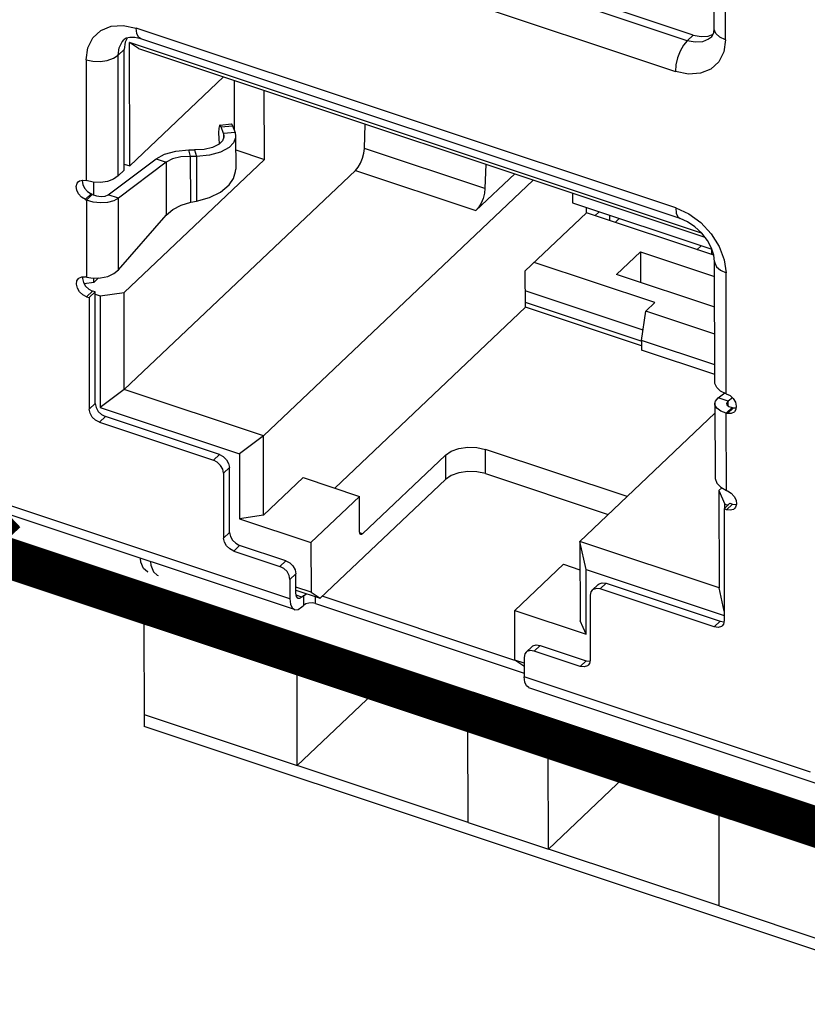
# Model space of a CAD drawing. Extents: x 0 to 1189, y 0 to 841.
# Tile 127 of 256: x 604.04 to 608.76, y 280.94 to 286.83. Entities that reach past the tile are written whole.
import ezdxf

# ---------------------------------------------------------------- set-up
doc = ezdxf.new("R2010")
doc.units = 0
doc.header["$LTSCALE"] = 65.395
doc.layers.get('0').update_dxf_attribs({"linetype": 'CONTINUOUS'})
doc.layers.add('ALL_AXES', color=7, linetype='CONTINUOUS')
doc.layers.add('ALL_CURVES', color=7, linetype='CONTINUOUS')

msp = doc.modelspace()

# ---------------------------------------------------------------- linework, layer by layer
at = {"color": 2, "linetype": 'Continuous'}
msp.add_line((611.739, 280.936), (591.0634, 287.8148), dxfattribs=at)
at = {"color": 7, "linetype": 'Continuous'}
for p, q in [((591.0639, 287.815), (611.7394, 280.9361)), ((608.0412, 286.7033), (604.8097, 287.7784)), ((608.0769, 286.7372), (604.8455, 287.8123)), ((604.7384, 287.5948), (607.9699, 286.5197)), ((608.2017, 286.7765), (608.2001, 287.5001)), ((608.2701, 286.709), (608.2686, 287.4326)), ((604.5897, 286.7899), (604.6621, 286.7948)), ((604.6621, 286.7948), (604.7402, 286.7787)), ((607.9717, 285.7036), (604.7402, 286.7787)), ((604.6862, 286.7189), (604.6737, 286.694)), ((607.999, 285.6385), (604.7675, 286.7136)), ((608.0769, 286.7372), (608.0412, 286.7033)), ((608.1672, 286.7304), (608.1956, 286.742)), ((608.1852, 286.7245), (608.1931, 286.7351)), ((604.6318, 286.6171), (604.6379, 286.66)), ((604.6318, 286.6171), (604.6676, 286.651)), ((604.6737, 286.694), (604.6676, 286.651)), ((604.6692, 285.9275), (604.6676, 286.651)), ((608.127, 285.5519), (604.7005, 286.6919)), ((604.7543, 286.6559), (604.7005, 286.6919)), ((604.702, 285.9539), (604.7005, 286.6919)), ((604.7543, 286.6559), (608.146, 285.5275)), ((604.44, 286.5894), (604.4415, 285.8658)), ((604.6334, 285.8936), (604.6318, 286.6171)), ((604.702, 285.9539), (605.2639, 286.4864)), ((605.3268, 286.4654), (605.3275, 286.1673)), ((605.5082, 285.9929), (605.5073, 286.4054)), ((605.2415, 286.1987), (605.3106, 286.2051)), ((605.249, 286.1873), (605.3181, 286.1938)), ((605.2634, 286.1469), (605.249, 286.1873)), ((605.3181, 286.1938), (605.3324, 286.1533)), ((606.1069, 286.059), (606.1119, 286.2042)), ((605.2355, 286.118), (605.2382, 286.0861)), ((605.2656, 286.1252), (605.2565, 286.104)), ((605.3324, 286.1533), (605.2634, 286.1469)), ((605.2634, 286.1469), (605.2661, 286.1319)), ((605.2634, 286.1469), (605.2634, 286.1202)), ((605.2661, 286.1319), (605.2656, 286.1252)), ((605.3324, 286.1533), (605.3361, 286.1321)), ((605.3361, 286.1321), (605.3365, 285.934)), ((605.0553, 286.0498), (605.0899, 286.0495)), ((605.0666, 286.011), (605.0553, 286.0498)), ((605.0899, 286.0495), (605.1012, 286.0107)), ((605.2565, 286.104), (605.2366, 286.0846)), ((605.3363, 286.0501), (605.5082, 285.9929)), ((606.829, 285.8188), (606.1069, 286.059)), ((604.5735, 285.7809), (604.8597, 285.996)), ((604.6679, 285.1965), (605.5082, 285.9929)), ((604.8597, 285.996), (604.9199, 285.976)), ((605.1012, 286.0107), (605.0666, 286.011)), ((605.0672, 285.7367), (605.0666, 286.011)), ((605.1012, 286.0107), (605.1017, 285.7434)), ((604.9199, 285.976), (604.6337, 285.7609)), ((604.6691, 285.9649), (604.702, 285.9539)), ((604.9199, 285.976), (604.9206, 285.6589)), ((606.834, 285.964), (606.829, 285.8188)), ((604.6692, 285.9275), (604.6334, 285.8936)), ((604.6691, 284.6147), (606.0535, 285.9268)), ((606.0535, 285.9268), (606.7756, 285.6865)), ((607.0075, 285.9063), (606.7756, 285.6865)), ((604.3935, 285.8587), (604.4002, 285.8637)), ((604.4184, 285.8689), (604.4173, 285.8653)), ((604.4862, 285.7804), (604.486, 285.8566)), ((605.5026, 284.3374), (607.1188, 285.8692)), ((604.4345, 285.7529), (604.4703, 285.7868)), ((604.4345, 285.7529), (604.4418, 285.7496)), ((604.4775, 285.7835), (604.4418, 285.7496)), ((604.4775, 285.7835), (604.4703, 285.7868)), ((604.6337, 285.7609), (604.5735, 285.7809)), ((604.6346, 285.3317), (604.6337, 285.7609)), ((607.3538, 285.791), (607.354, 285.7325)), ((604.4418, 285.7501), (604.4428, 285.287)), ((605.0672, 285.7367), (605.1017, 285.7434)), ((607.354, 285.7325), (608.1884, 285.4549)), ((607.4375, 285.6724), (607.4374, 285.7047)), ((604.6346, 285.3317), (604.9206, 285.6589)), ((607.0709, 285.325), (607.4375, 285.6724)), ((608.2003, 285.4187), (607.4375, 285.6724)), ((607.4882, 285.6556), (607.5134, 285.6795)), ((607.5746, 285.6591), (607.5747, 285.6268)), ((607.6337, 285.6394), (607.6085, 285.6155)), ((608.0989, 285.4524), (608.1241, 285.4762)), ((607.6172, 285.3034), (607.7603, 285.439)), ((607.7603, 285.439), (608.2049, 285.2911)), ((607.7603, 285.439), (607.7607, 285.2557)), ((608.1854, 285.4559), (608.1855, 285.4236)), ((607.8466, 285.1356), (607.1245, 285.3758)), ((608.2062, 284.658), (608.2047, 285.3815)), ((604.4139, 285.2895), (604.4368, 285.289)), ((604.42, 285.2894), (604.4186, 285.2795)), ((604.4428, 285.2874), (604.4355, 285.289)), ((604.4873, 285.2565), (604.5152, 285.283)), ((604.4873, 285.2565), (604.4873, 285.2818)), ((607.0713, 285.1079), (607.0709, 285.325)), ((608.2053, 285.1078), (607.6172, 285.3034)), ((608.2747, 284.5905), (608.2732, 285.3141)), ((604.4873, 285.2565), (604.4293, 285.2481)), ((604.443, 285.1712), (604.4788, 285.2051)), ((604.443, 285.1712), (604.4581, 285.1662)), ((604.4581, 285.1662), (604.4938, 285.2001)), ((604.4581, 285.1662), (604.4595, 284.4977)), ((604.4938, 285.2001), (604.4788, 285.2051)), ((604.4953, 284.5316), (604.4938, 285.2001)), ((604.4939, 285.1857), (604.524, 285.1756)), ((604.524, 285.1756), (604.6679, 285.1965)), ((604.524, 285.1756), (604.5254, 284.5071)), ((604.6691, 284.6147), (604.6679, 285.1965)), ((607.7759, 284.9711), (607.0711, 285.2056)), ((607.0713, 285.1079), (605.9294, 284.0256)), ((607.7655, 284.9059), (607.0713, 285.1368)), ((607.7665, 284.8766), (607.0713, 285.1079)), ((607.8466, 285.1356), (607.793, 285.0847)), ((607.7665, 284.9088), (607.793, 285.0847)), ((608.2056, 284.9474), (607.793, 285.0847)), ((608.206, 284.7626), (607.7665, 284.9088)), ((607.7665, 284.9088), (607.7666, 284.8509)), ((608.2061, 284.7047), (607.7666, 284.8509)), ((604.6691, 284.6147), (604.5254, 284.5071)), ((605.5026, 284.3374), (604.6691, 284.6147)), ((608.2262, 284.5656), (608.2652, 284.595)), ((604.4953, 284.5316), (604.4595, 284.4977)), ((608.2065, 284.5309), (608.2075, 284.0904)), ((608.2864, 284.5456), (608.2262, 284.5656)), ((608.312, 284.5649), (608.2864, 284.5456)), ((608.2864, 284.5177), (608.2864, 284.5456)), ((608.2905, 284.5143), (608.3107, 284.5082)), ((604.5254, 284.5071), (605.3588, 284.2298)), ((607.3981, 283.7068), (608.2066, 284.4731)), ((608.275, 284.4743), (608.3107, 284.5082)), ((608.2809, 284.4728), (608.275, 284.4747)), ((608.276, 284.0117), (608.275, 284.4747)), ((608.318, 284.5067), (608.2822, 284.4728)), ((608.3107, 284.5086), (608.3167, 284.5067)), ((608.3167, 284.5067), (608.3336, 284.5063)), ((604.5198, 284.4198), (604.5556, 284.4537)), ((604.5198, 284.4198), (605.2028, 284.1925)), ((605.2386, 284.2264), (604.5556, 284.4537)), ((605.5026, 284.3374), (605.3588, 284.2298)), ((605.5036, 283.8628), (605.5026, 284.3374)), ((605.2386, 284.2264), (605.2028, 284.1925)), ((605.3588, 284.2298), (605.3597, 283.842)), ((606.5921, 284.2222), (606.0968, 283.7528)), ((606.5921, 284.2222), (606.5924, 284.0775)), ((607.6806, 283.9745), (606.8319, 284.2569)), ((606.8322, 284.1122), (606.8319, 284.2569)), ((605.2631, 284.1146), (605.2989, 284.1485)), ((605.2631, 284.1146), (605.264, 283.7268)), ((605.2997, 283.7607), (605.2989, 284.1485)), ((606.8322, 284.1122), (607.5677, 283.8675)), ((605.5036, 283.8628), (605.7414, 284.0882)), ((605.7414, 284.0882), (606.0784, 283.9761)), ((605.8414, 283.3658), (606.5924, 284.0775)), ((608.2303, 284.0112), (608.2479, 284.0279)), ((608.2303, 284.0112), (608.2669, 283.9303)), ((608.2303, 284.0112), (608.2315, 283.4295)), ((608.276, 284.0117), (608.2819, 284.0097)), ((605.6616, 283.3631), (603.947, 283.9336)), ((605.7869, 283.6998), (606.0784, 283.9761)), ((606.0788, 283.7648), (606.0784, 283.9761)), ((608.2612, 283.9009), (608.2969, 283.9348)), ((608.2669, 283.9303), (608.2857, 283.9241)), ((608.2669, 283.9064), (608.2669, 283.9303)), ((608.312, 283.9298), (608.2762, 283.8959)), ((608.2969, 283.9348), (608.312, 283.9298)), ((605.6889, 283.2981), (603.9743, 283.8686)), ((608.2762, 283.8959), (608.2612, 283.9009)), ((608.2612, 283.9009), (608.2626, 283.2324)), ((608.2986, 283.8926), (608.2762, 283.8959)), ((605.5036, 283.8628), (605.3597, 283.842)), ((605.3597, 283.842), (605.7869, 283.6998)), ((605.2997, 283.7607), (605.264, 283.7268)), ((606.0802, 283.7549), (606.0788, 283.7648)), ((606.0968, 283.7528), (606.0797, 283.7585)), ((605.7869, 283.6998), (605.7876, 283.4017)), ((608.2315, 283.4295), (607.3981, 283.7068)), ((607.4349, 283.5391), (607.3981, 283.7068)), ((607.3981, 283.7068), (607.3991, 283.2321)), ((605.3243, 283.6489), (605.36, 283.6828)), ((605.3243, 283.6489), (605.6011, 283.5568)), ((605.6368, 283.5907), (605.36, 283.6828)), ((605.6368, 283.5907), (605.6011, 283.5568)), ((605.6614, 283.4789), (605.6971, 283.5128)), ((605.6974, 283.397), (605.6971, 283.5128)), ((607.0085, 283.2934), (607.2999, 283.5696)), ((607.2999, 283.5696), (607.3985, 283.5369)), ((607.4349, 283.5391), (608.2626, 283.2637)), ((607.4357, 283.1513), (607.4349, 283.5391)), ((605.6614, 283.4789), (605.6616, 283.3631)), ((607.5196, 283.4217), (607.5553, 283.4556)), ((607.5553, 283.4556), (608.2383, 283.2284)), ((605.7876, 283.4017), (605.6973, 283.4318)), ((605.6973, 283.4137), (605.8414, 283.3658)), ((605.7876, 283.4017), (605.8414, 283.3658)), ((607.5073, 283.4486), (607.4716, 283.4147)), ((608.2026, 283.1945), (607.5196, 283.4217)), ((608.2625, 283.2883), (608.2315, 283.4295)), ((605.7333, 283.373), (605.6992, 283.3844)), ((605.7422, 283.3815), (605.7333, 283.373)), ((605.7422, 283.3815), (605.7423, 283.3236)), ((605.8143, 283.334), (605.8142, 283.3748)), ((607.0088, 282.9944), (605.8548, 283.3784)), ((607.4595, 283.3839), (607.4604, 282.9961)), ((605.7334, 283.3152), (605.7423, 283.3236)), ((605.8143, 283.334), (607.0637, 282.9184)), ((607.0085, 283.2934), (607.4357, 283.1513)), ((607.0091, 282.9953), (607.0085, 283.2934)), ((604.7861, 283.2495), (604.7875, 282.5983)), ((607.4357, 283.1513), (607.3991, 283.2321)), ((608.2383, 283.2284), (608.2026, 283.1945)), ((608.2383, 283.2284), (608.261, 283.2252)), ((607.1112, 283.0771), (607.0755, 283.0432)), ((607.1235, 283.0503), (607.1593, 283.0842)), ((607.4003, 282.9582), (607.1235, 283.0503)), ((607.1593, 283.0842), (607.4361, 282.9921)), ((607.0635, 282.9772), (607.0091, 282.9953)), ((607.063, 282.9593), (607.0091, 282.9953)), ((607.0635, 283.0124), (607.0637, 282.8967)), ((607.4361, 282.9921), (607.4003, 282.9582)), ((607.4361, 282.9921), (607.4588, 282.9889)), ((605.7051, 282.3654), (605.7038, 282.9442)), ((608.7784, 282.3262), (607.0637, 282.8967)), ((607.091, 282.8316), (608.8057, 282.2611)), ((606.1568, 282.7935), (605.7051, 282.3654)), ((609.1503, 281.1468), (604.7875, 282.5983)), ((606.728, 282.025), (606.7268, 282.6038)), ((607.2095, 281.8648), (607.2082, 282.4437)), ((606.728, 282.025), (605.7051, 282.3654)), ((607.6612, 282.293), (607.2095, 281.8648)), ((608.2324, 281.5245), (608.2312, 282.1033)), ((608.2324, 281.5245), (607.2095, 281.8648))]:
    msp.add_line(p, q, dxfattribs=at)
for points in [[(604.44, 286.5894), (604.4501, 286.6611), (604.48, 286.7208), (604.5276, 286.7647), (604.5897, 286.7899)], [(604.7675, 286.7136), (604.754, 286.7236), (604.7438, 286.7462), (604.7402, 286.7787)], [(608.1931, 286.7351), (608.1992, 286.7522), (608.2017, 286.7765)], [(608.2701, 286.709), (608.2364, 286.7247), (608.2131, 286.7455), (608.2023, 286.7694), (608.2017, 286.7765)], [(604.6379, 286.66), (604.6558, 286.6959), (604.6679, 286.7095)], [(604.7019, 286.7227), (604.6807, 286.7176), (604.6679, 286.7095)], [(604.7675, 286.7136), (604.7315, 286.7221), (604.7019, 286.7227)], [(608.2701, 286.709), (608.26, 286.6374), (608.2301, 286.5776), (608.1825, 286.5337), (608.1204, 286.5085), (608.0479, 286.5037), (607.9699, 286.5197)], [(608.0412, 286.7033), (608.0191, 286.6767), (607.9992, 286.6413), (607.9834, 286.6007), (607.9733, 286.5588), (607.9699, 286.5197)], [(608.1852, 286.7245), (608.1687, 286.7117), (608.1314, 286.6965), (608.0879, 286.6937), (608.0412, 286.7033)], [(608.0769, 286.7372), (608.1238, 286.7275), (608.1672, 286.7304)], [(604.44, 286.5894), (604.4806, 286.5803), (604.5244, 286.5788), (604.5668, 286.5849), (604.6038, 286.5981), (604.6318, 286.6171)], [(605.2415, 286.1987), (605.2384, 286.1953), (605.2353, 286.1793), (605.2343, 286.1524), (605.2355, 286.118)], [(605.249, 286.1873), (605.2432, 286.1981), (605.2415, 286.1987)], [(605.3106, 286.2051), (605.3123, 286.2046), (605.3181, 286.1938)], [(605.3361, 286.1321), (605.3354, 286.1225), (605.3233, 286.0923), (605.2968, 286.0646)], [(604.8597, 285.996), (604.9109, 286.0244), (604.9779, 286.043), (605.0553, 286.0498)], [(605.2366, 286.0846), (605.198, 286.065), (605.1476, 286.0528), (605.0899, 286.0495)], [(605.2968, 286.0646), (605.2456, 286.0362), (605.1785, 286.0175), (605.1012, 286.0107)], [(606.0535, 285.9268), (606.0695, 285.9459), (606.084, 285.971), (606.0956, 286), (606.1035, 286.0302), (606.1069, 286.059)], [(605.0666, 286.011), (605.0086, 286.0077), (604.9583, 285.9955), (604.9199, 285.976)], [(605.2973, 285.8401), (605.3237, 285.8792), (605.3358, 285.9209), (605.3365, 285.934)], [(604.6334, 285.8936), (604.6053, 285.8745), (604.5683, 285.8614), (604.526, 285.8553), (604.4823, 285.8568), (604.4415, 285.8658)], [(604.4358, 285.752), (604.4129, 285.7668), (604.3954, 285.7864), (604.3845, 285.809), (604.3816, 285.8314), (604.3871, 285.8505), (604.3935, 285.8587)], [(604.4002, 285.8637), (604.4192, 285.8691), (604.4415, 285.8658)], [(604.4173, 285.8653), (604.4202, 285.8429), (604.4312, 285.8203), (604.4486, 285.8007), (604.4716, 285.7859)], [(605.1017, 285.7434), (605.1791, 285.7645), (605.2461, 285.7974), (605.2973, 285.8401)], [(606.829, 285.8188), (606.8256, 285.79), (606.8177, 285.7597), (606.8061, 285.7308), (606.7916, 285.7056), (606.7756, 285.6865)], [(604.6337, 285.7609), (604.6056, 285.7452), (604.5686, 285.7353), (604.5261, 285.7325), (604.4824, 285.7373), (604.4418, 285.7496)], [(604.4775, 285.7835), (604.5033, 285.7743), (604.5306, 285.7711), (604.5552, 285.7736), (604.5735, 285.7809)], [(604.9206, 285.6589), (604.9589, 285.6927), (605.0092, 285.7191), (605.0672, 285.7367)], [(607.9717, 285.7036), (608.0498, 285.6677), (608.1223, 285.6146), (608.1846, 285.548), (608.2324, 285.4724), (608.2627, 285.3926), (608.2732, 285.3141)], [(607.9717, 285.7036), (607.9752, 285.6711), (607.9855, 285.6485), (607.999, 285.6385)], [(608.2047, 285.3815), (608.2003, 285.4187), (608.1861, 285.4617), (608.1616, 285.5073), (608.1277, 285.5513), (608.0867, 285.5897), (608.0424, 285.6193), (607.999, 285.6385)], [(608.2047, 285.3815), (608.2053, 285.3744), (608.2161, 285.3505), (608.2395, 285.3297), (608.2732, 285.3141)], [(604.3948, 285.2799), (604.3965, 285.2815), (604.4139, 285.2895)], [(604.4428, 285.2874), (604.4835, 285.2817), (604.5272, 285.2834), (604.5697, 285.2929), (604.6067, 285.3094), (604.6346, 285.3317)], [(604.443, 285.1712), (604.4207, 285.1828), (604.4016, 285.2009), (604.3884, 285.2228), (604.3828, 285.2456), (604.3857, 285.2661), (604.3948, 285.2799)], [(604.4186, 285.2795), (604.4242, 285.2567), (604.4374, 285.2348), (604.4564, 285.2167), (604.4788, 285.2051)], [(608.2747, 284.5905), (608.2409, 284.6063), (608.2176, 284.627), (608.2068, 284.6508), (608.2063, 284.658)], [(608.2747, 284.5905), (608.2971, 284.5789), (608.3161, 284.5609), (608.3293, 284.5389), (608.3349, 284.5161)], [(604.4953, 284.5316), (604.5, 284.5077), (604.513, 284.4848), (604.5324, 284.4659), (604.5556, 284.4537)], [(608.2065, 284.5309), (608.21, 284.546), (608.2262, 284.5656)], [(608.275, 284.4743), (608.2413, 284.4867), (608.2179, 284.5042), (608.2071, 284.5248), (608.2065, 284.5309)], [(608.2864, 284.5456), (608.2772, 284.5352), (608.2765, 284.5311)], [(608.2765, 284.5311), (608.2787, 284.524), (608.2905, 284.5143)], [(608.3349, 284.5161), (608.3321, 284.4956), (608.323, 284.4818)], [(604.5198, 284.4198), (604.4966, 284.432), (604.4772, 284.4509), (604.4642, 284.4738), (604.4595, 284.4977)], [(608.323, 284.4818), (608.3213, 284.4803), (608.3038, 284.4722), (608.2809, 284.4728)], [(605.2386, 284.2264), (605.2618, 284.2142), (605.2812, 284.1953), (605.2942, 284.1724), (605.2989, 284.1485)], [(606.5921, 284.2222), (606.6272, 284.246), (606.6734, 284.2625), (606.7263, 284.2701), (606.7809, 284.2682), (606.8319, 284.2569)], [(605.2631, 284.1146), (605.2584, 284.1385), (605.2454, 284.1614), (605.226, 284.1803), (605.2028, 284.1925)], [(606.8322, 284.1122), (606.7812, 284.1235), (606.7266, 284.1254), (606.6737, 284.1178), (606.6275, 284.1013), (606.5924, 284.0775)], [(608.2075, 284.0904), (608.2081, 284.0823), (608.2189, 284.0552), (608.2423, 284.0311), (608.276, 284.0121)], [(608.2819, 284.0097), (608.3049, 283.995), (608.3224, 283.9753), (608.3333, 283.9527), (608.3362, 283.9303)], [(608.312, 283.9298), (608.3343, 283.9265), (608.3352, 283.9267)], [(608.3362, 283.9303), (608.3307, 283.9112), (608.3242, 283.903)], [(608.3242, 283.903), (608.3176, 283.898), (608.2986, 283.8926)], [(605.2997, 283.7607), (605.3044, 283.7368), (605.3174, 283.7139), (605.3368, 283.695), (605.36, 283.6828)], [(606.0857, 283.7485), (606.0841, 283.7493), (606.0802, 283.7549)], [(606.0968, 283.7528), (606.0899, 283.7485), (606.0857, 283.7485)], [(605.3243, 283.6489), (605.301, 283.6611), (605.2817, 283.68), (605.2687, 283.7029), (605.264, 283.7268)], [(604.8111, 283.522), (604.8074, 283.5234), (604.7838, 283.5446), (604.7686, 283.5832), (604.7664, 283.605)], [(604.8266, 283.585), (604.8287, 283.5634), (604.8437, 283.525), (604.8669, 283.5037), (604.8713, 283.502)], [(605.6368, 283.5907), (605.66, 283.5785), (605.6794, 283.5596), (605.6924, 283.5367), (605.6971, 283.5128)], [(605.6614, 283.4789), (605.6567, 283.5028), (605.6437, 283.5257), (605.6243, 283.5446), (605.6011, 283.5568)], [(607.5074, 283.4486), (607.5128, 283.4528), (607.5322, 283.4589), (607.5553, 283.4556)], [(605.711, 283.3645), (605.7079, 283.366), (605.7002, 283.3773), (605.6974, 283.397)], [(607.4716, 283.4147), (607.4641, 283.4046), (607.4595, 283.3839)], [(607.5196, 283.4217), (607.4964, 283.425), (607.4771, 283.4189), (607.4716, 283.4147)], [(605.6616, 283.3631), (605.6652, 283.3306), (605.6754, 283.308), (605.689, 283.2981)], [(605.7333, 283.373), (605.7195, 283.3645), (605.711, 283.3645)], [(605.7422, 283.3815), (605.756, 283.3902), (605.7627, 283.3919)], [(605.8143, 283.334), (605.7948, 283.3379), (605.7745, 283.3372), (605.7562, 283.3323), (605.7423, 283.3236)], [(605.689, 283.2981), (605.6913, 283.2974), (605.7112, 283.2999), (605.7334, 283.3152)], [(608.2626, 283.2324), (608.258, 283.2116), (608.2506, 283.2016)], [(608.2506, 283.2016), (608.2451, 283.1973), (608.2258, 283.1913), (608.2026, 283.1945)], [(607.0755, 283.0432), (607.0681, 283.0332), (607.0635, 283.0124)], [(607.1235, 283.0503), (607.1003, 283.0535), (607.081, 283.0475), (607.0755, 283.0432)], [(607.1113, 283.0771), (607.1168, 283.0814), (607.1361, 283.0874), (607.1593, 283.0842)], [(607.4604, 282.9961), (607.4558, 282.9753), (607.4483, 282.9653)], [(607.4483, 282.9653), (607.4428, 282.961), (607.4235, 282.955), (607.4003, 282.9582)], [(607.0911, 282.8316), (607.0775, 282.8415), (607.0673, 282.8641), (607.0637, 282.8967)]]:
    msp.add_lwpolyline(points, dxfattribs=at)
at = {"color": 7, "linetype": 'Continuous', "const_width": 0.2416}
for points in [[(603.9638, 283.8796), (603.7533, 283.6801)], [(603.7533, 283.6801), (608.9585, 281.9483)]]:
    msp.add_lwpolyline(points, dxfattribs=at)
at = {"layer": 'ALL_AXES', "color": 7, "linetype": 'Continuous'}
for p, q in [((604.7861, 283.2495), (605.7038, 282.9442)), ((606.7268, 282.6038), (607.2082, 282.4437)), ((608.2312, 282.1033), (609.1489, 281.798))]:
    msp.add_line(p, q, dxfattribs=at)
at = {"layer": 'ALL_CURVES', "color": 2, "linetype": 'Continuous'}
for p, q in [((605.7051, 282.3654), (606.1568, 282.7935)), ((604.7874, 282.6707), (605.7051, 282.3654)), ((607.2095, 281.8648), (607.6612, 282.293)), ((606.728, 282.025), (607.2095, 281.8648)), ((608.2324, 281.5245), (609.1501, 281.2192))]:
    msp.add_line(p, q, dxfattribs=at)

doc.saveas('drawing.dxf')
